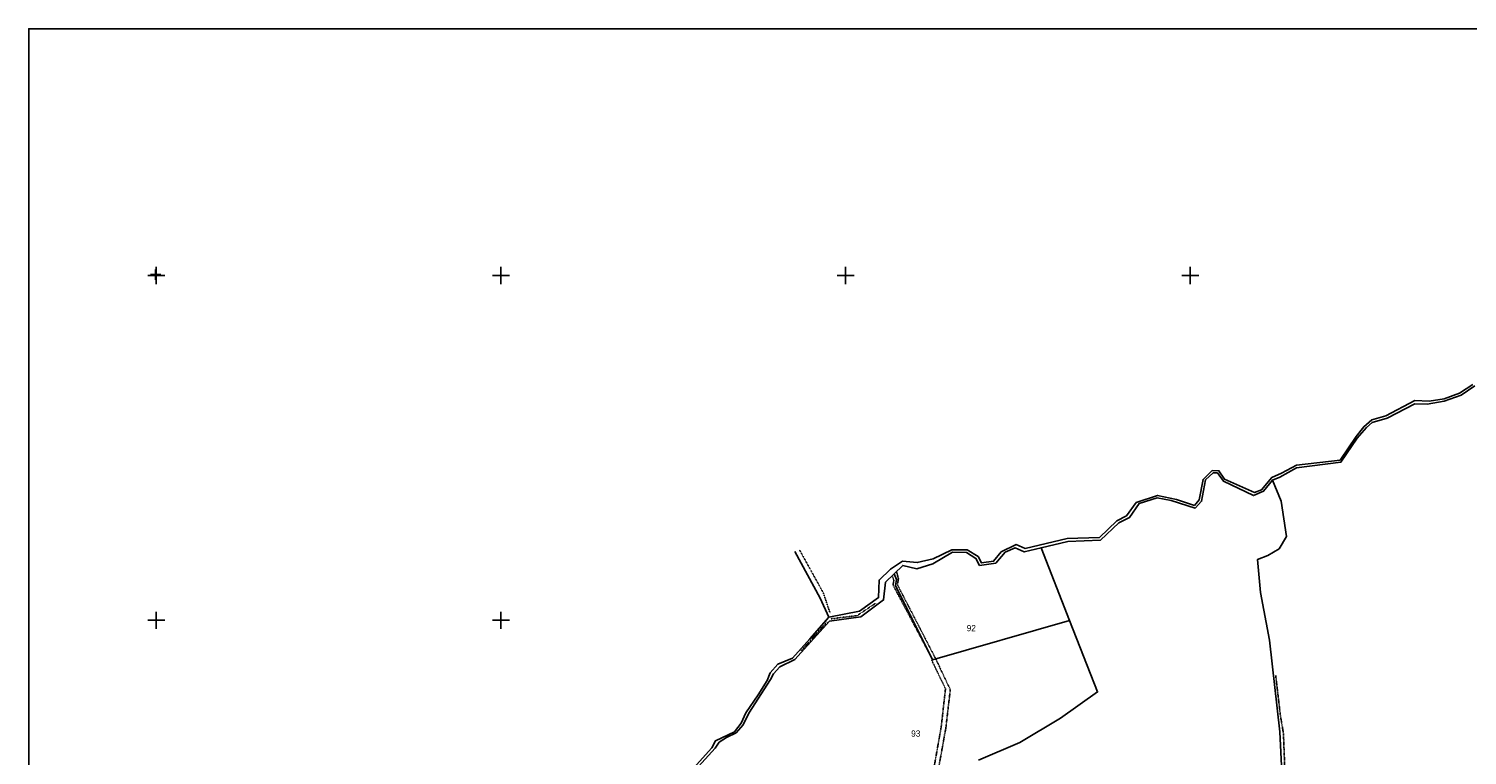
# Model space of a CAD drawing. Header units: metres. Extents: x 3926 to 5195, y -30553 to -28657.
# Tile 7 of 9: x 3926 to 4761, y -29078 to -28657. Entities that reach past the tile are written whole.
import ezdxf

# ---------------------------------------------------------------- set-up
doc = ezdxf.new("R2010")
doc.units = ezdxf.units.M
for name, pattern in [('CONTINUA', [0]), ('TRATTEGGIATA2', [0.3, 0.15, -0.15]), ('TRATTO-PUNTO', [0.4, 0.15, -0.125, 0, -0.125])]:
    doc.linetypes.add(name, pattern=pattern)
for name, color, linetype in [('CONFINE', 3, 'CONTINUA'), ('LINEEVARIE', 6, 'CONTINUA'), ('PARTICELLE', 7, 'CONTINUA'), ('SIMBOLI', 6, 'CONTINUA')]:
    doc.layers.add(name, color=color, linetype=linetype)

# ---------------------------------------------------------------- blocks, each defined once
blk = doc.blocks.new('1', base_point=(5, 5))
at = {"layer": 'SIMBOLI'}
for p, q in [((2, 5), (8, 5)), ((5, 2), (5, 8))]:
    blk.add_line(p, q, dxfattribs=at)
blk = doc.blocks.new('3', base_point=(5, 5))
at = {"layer": 'SIMBOLI'}
for p, q in [((5, 0), (5, 10)), ((0, 5), (10, 5))]:
    blk.add_line(p, q, dxfattribs=at)

msp = doc.modelspace()

# ---------------------------------------------------------------- linework, layer by layer
at = {"layer": 'CONFINE'}
msp.add_lwpolyline([(4765.164, -28863.943), (4757.144, -28869.382), (4747.388, -28872.952), (4737.416, -28874.695), (4730.268, -28874.387), (4714.16, -28882.775), (4705.46, -28885.221), (4702.288, -28888.189), (4696.858, -28894.474), (4687.375, -28908.255), (4661.653, -28911.525), (4651.96, -28916.924), (4647.614, -28918.68), (4642.54, -28925.166), (4636.628, -28927.695), (4619.188, -28919.276), (4615.759, -28914.422), (4613.327, -28914.438), (4608.845, -28918.583), (4606.548, -28930.944), (4602.775, -28934.932), (4588.96, -28930.502), (4580.74, -28928.931), (4570.323, -28932.303), (4564.804, -28940.316), (4558.541, -28943.406), (4547.816, -28953.486), (4529.021, -28954.373), (4513.437, -28957.931), (4503.622, -28960.384), (4498.335, -28957.981), (4492.574, -28960.407), (4487.146, -28966.845), (4477.729, -28968.178), (4475.572, -28964.077), (4470.127, -28960.76), (4461.966, -28960.459), (4450.661, -28967.291), (4441.356, -28970.198), (4433.133, -28968.221), (4428.149, -28973.08), (4423.165, -28977.94), (4422.07, -28988.159), (4408.81, -28998.002), (4390.735, -29000.51), (4370.567, -29022.795), (4361.727, -29027.02), (4358.106, -29031.007), (4356.406, -29034.32), (4343.82, -29053.863), (4340.572, -29060.54), (4336.398, -29065.241), (4330.943, -29067.92), (4326.604, -29070.743), (4324.347, -29074.111), (4310.716, -29088.935)], dxfattribs=at)
at = {"layer": 'LINEEVARIE', "color": 2}
msp.add_lwpolyline([(3926, -30553), (3926, -28657), (5195, -28657), (5195, -30553), (3926, -30553)], dxfattribs=at)
at = {"layer": 'LINEEVARIE'}
for points in [[(4390.249, -28998.147), (4408.128, -28994.653), (4419.122, -28986.807), (4419.406, -28976.644), (4425.952, -28970.402), (4433.015, -28965.783), (4441.584, -28966.538), (4450.743, -28964.445), (4461.703, -28959.089), (4470.521, -28959.132), (4476.832, -28963.002), (4478.833, -28966.697), (4485.871, -28965.786), (4490.344, -28960.27), (4498.879, -28956.098), (4504.166, -28958.399), (4528.502, -28952.649), (4547.4, -28951.964), (4557.419, -28942.397), (4562.974, -28939.515), (4568.596, -28931.755), (4580.983, -28927.558), (4591.947, -28930.025), (4602.359, -28933.359), (4605.124, -28930.191), (4607.373, -28918.288), (4612.709, -28913.07), (4616.613, -28913.247), (4619.789, -28918.205), (4637.224, -28925.811), (4641.319, -28924.412), (4647.3, -28917.26), (4652.857, -28914.733), (4661.643, -28910.001), (4686.911, -28907.14), (4696.243, -28893.462), (4700.664, -28887.793), (4705.4, -28883.748), (4713.493, -28881.51), (4730.206, -28872.609), (4738.621, -28873.01), (4747.226, -28871.632), (4756.123, -28868.322), (4763.994, -28863.341)], [(4390.249, -28998.147), (4385.272, -28987.235), (4370.54, -28960.051)], [(4310.049, -29087.771), (4322.319, -29073.921), (4324.47, -29069.893), (4335.431, -29064.638), (4339.349, -29059.633), (4342.045, -29053.671), (4349.22, -29043.158), (4354.535, -29034.943), (4356.176, -29030.461), (4360.753, -29025.401), (4369.092, -29021.992), (4379.15, -29010.799), (4390.249, -28998.147)]]:
    msp.add_lwpolyline(points, dxfattribs=at)
at = {"layer": 'LINEEVARIE', "linetype": 'TRATTO-PUNTO'}
for points in [[(4373.323, -28959.321), (4387.024, -28984.023), (4391.007, -28995.885)], [(4417.371, -28990.121), (4406.626, -28997.305), (4391.384, -28999.134)], [(4389.268, -29000.875), (4374.18, -29017.64)]]:
    msp.add_lwpolyline(points, dxfattribs=at)
at = {"layer": 'LINEEVARIE', "linetype": 'TRATTEGGIATA2'}
for points in [[(4453.352, -29102.173), (4453.122, -29090.301), (4458.157, -29062.399), (4460.74, -29040.18), (4452.256, -29022.302), (4430.068, -28979.418), (4430.651, -28975.858), (4429.511, -28971.752)], [(4427.019, -28974.182), (4428.023, -28976.891), (4427.484, -28979.537), (4450.486, -29022.923)], [(4449.776, -29022.827), (4457.95, -29039.69), (4455.514, -29061.349), (4450.398, -29090.528)], [(4649.56, -29032.064), (4652.304, -29055.314), (4654.048, -29065.616), (4654.788, -29084.866)]]:
    msp.add_lwpolyline(points, dxfattribs=at)
at = {"layer": 'PARTICELLE'}
for points in [[(4765.164, -28863.943), (4757.144, -28869.382), (4747.388, -28872.952), (4737.416, -28874.695), (4730.268, -28874.387), (4714.16, -28882.775), (4705.46, -28885.221), (4702.288, -28888.189), (4696.858, -28894.474), (4687.375, -28908.255), (4661.653, -28911.525), (4651.96, -28916.924), (4647.614, -28918.68), (4652.716, -28930.941), (4655.745, -28951.446), (4651.537, -28958.587), (4645.027, -28962.491), (4639.012, -28964.716), (4640.714, -28983.807), (4645.871, -29011.563), (4651.862, -29064.716), (4653.549, -29096.255)], [(4653.549, -29096.255), (4651.862, -29064.716), (4645.871, -29011.563), (4640.714, -28983.807), (4639.012, -28964.716), (4645.027, -28962.491), (4651.537, -28958.587), (4655.745, -28951.446), (4652.716, -28930.941), (4647.614, -28918.68), (4642.54, -28925.166), (4636.628, -28927.695), (4619.188, -28919.276), (4615.759, -28914.422), (4613.327, -28914.438), (4608.845, -28918.583), (4606.548, -28930.944), (4602.775, -28934.932), (4588.96, -28930.502), (4580.74, -28928.931), (4570.323, -28932.303), (4564.804, -28940.316), (4558.541, -28943.406), (4547.816, -28953.486), (4529.021, -28954.373), (4513.437, -28957.931), (4513.437, -28957.931), (4529.842, -29000.092), (4546.243, -29041.541), (4524.606, -29056.672), (4501.088, -29070.851), (4477.189, -29081.171)], [(4477.189, -29081.171), (4501.088, -29070.851), (4524.606, -29056.672), (4546.243, -29041.541), (4529.842, -29000.092), (4450.486, -29022.923), (4428.905, -28979.832), (4429.591, -28976.424), (4428.149, -28973.08), (4423.165, -28977.94), (4422.07, -28988.159), (4408.81, -28998.002), (4390.735, -29000.51), (4370.567, -29022.795), (4361.727, -29027.02), (4358.106, -29031.007), (4356.406, -29034.32), (4343.82, -29053.863), (4340.572, -29060.54), (4336.398, -29065.241), (4330.943, -29067.92), (4326.604, -29070.743), (4324.347, -29074.111), (4310.716, -29088.935)]]:
    msp.add_lwpolyline(points, dxfattribs=at)
msp.add_lwpolyline([(4428.149, -28973.08), (4429.591, -28976.424), (4428.905, -28979.832), (4450.486, -29022.923), (4529.842, -29000.092), (4513.437, -28957.931), (4503.622, -28960.384), (4498.335, -28957.981), (4492.574, -28960.407), (4487.146, -28966.845), (4477.729, -28968.178), (4475.572, -28964.077), (4470.127, -28960.76), (4461.966, -28960.459), (4450.661, -28967.291), (4441.356, -28970.198), (4433.133, -28968.221), (4428.149, -28973.08)], close=True, dxfattribs=at)

# ---------------------------------------------------------------- block references
at = {"layer": 'SIMBOLI'}
for name, p in [('3', (4000, -28800)), ('1', (3999.617, -28799.563)), ('3', (4200, -28800)), ('3', (4400, -28800)), ('3', (4600, -28800)), ('3', (4000, -29000)), ('3', (4200, -29000))]:
    msp.add_blockref(name, p, dxfattribs=at)

# ---------------------------------------------------------------- texts
at = {"layer": 'PARTICELLE', "color": 7}
for s, p in [('92', (4470.238, -29006.331)), ('93', (4438.022, -29067.461))]:
    msp.add_text(s, height=3.6, dxfattribs=at).set_placement(p)

doc.saveas('drawing.dxf')
